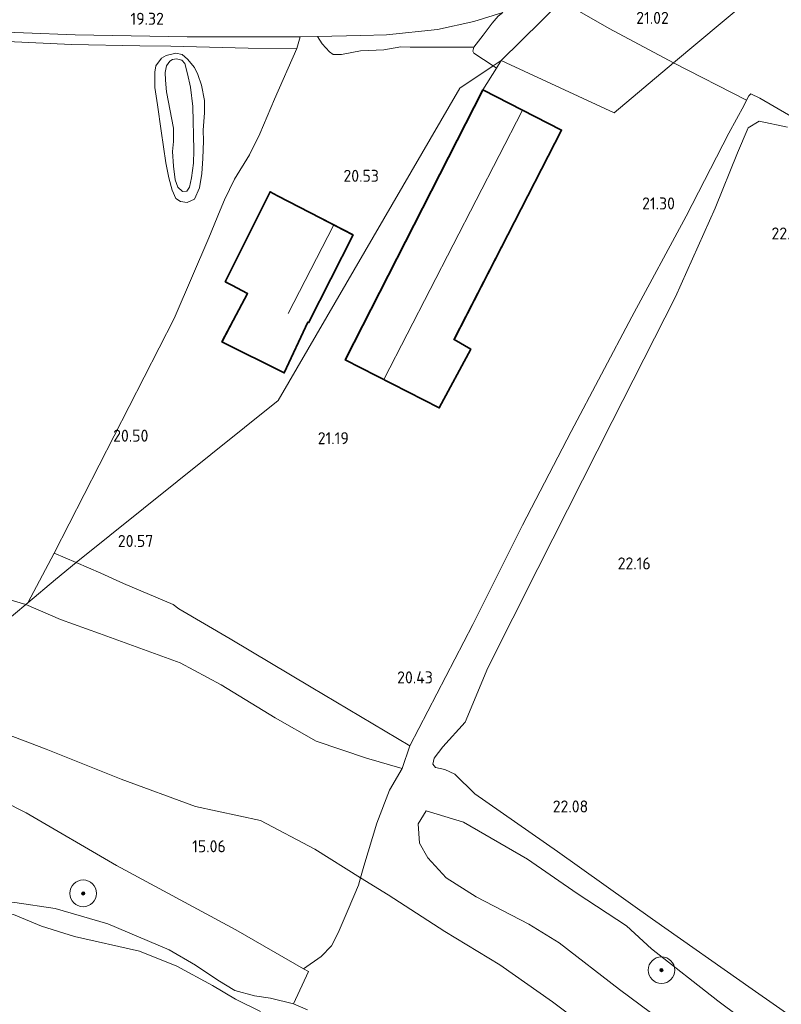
# Model space of a CAD drawing. Extents: x 196936 to 200438, y 361224 to 364196.
# Tile 232 of 256: x 198688 to 198802, y 363225 to 363372. Entities that reach past the tile are written whole.
import ezdxf
from ezdxf.enums import TextEntityAlignment as Align

# ---------------------------------------------------------------- set-up
doc = ezdxf.new("R2010")
doc.units = 0
for name, color, linetype, lineweight in [('B-ME-GR-BOOM-S', 90, 'Continuous', 25), ('B-ME-GR-BOS-GV', 40, 'Continuous', 13), ('B-ME-GR-BOUWLAND_AKKERBOUW-GV', 80, 'Continuous', 13), ('B-ME-GR-GRAS-GV', 60, 'Continuous', 13), ('B-ME-GR-HAAG-G', 90, 'GR-HAAG1', 13), ('B-ME-GR-STRUIK-GV', 90, 'Continuous', 13), ('B-ME-GW-TALUD_KRUIN-G', 90, 'Continuous', 18), ('B-ME-GW-TALUD_TEEN-G', 90, 'Continuous', 18), ('B-ME-IE-TERREINAFSCHEIDING_DOORGANG-G', 210, 'Continuous', 18), ('B-ME-IE-TERREINAFSCHEIDING_KUNSTMATIG_HEKWERK-G', 20, 'IE-TERREINAFSCHEIDING-KUNSTMATIG', 18), ('B-ME-KG-KADASTRAAL_DAKRAND-G', 170, 'Continuous', 18), ('B-ME-KG-KADASTRAAL_NOK-G', 10, 'Continuous', 18), ('B-ME-OB-OEVERVOORZIENING-G', 7, 'Continuous', 18), ('B-ME-OG-BEBOUWING_LOODS-GV', 7, 'Continuous', 35), ('B-ME-OG-BEBOUWING_SCHUUR-GV', 7, 'Continuous', 35), ('B-ME-OG-HOOGTEPUNT-S', 7, 'Continuous', 25), ('B-ME-OG-TERREIN-GV', 7, 'Continuous', 18), ('B-ME-OG-TERREIN_GROEN-GV', 7, 'Continuous', 18), ('B-ME-OG-WATER_HAVEN-GV', 170, 'Continuous', 18), ('B-ME-VH-VERHARDING_ASFALT-GV', 252, 'Continuous', 18), ('B-ME-VH-VERHARDING_HALFVERHARDING-GV', 252, 'Continuous', 18)]:
    doc.layers.add(name, color=color, linetype=linetype, lineweight=lineweight)
doc.styles.add('NLCS-ISO-ANNOTATIVE-T18', font='NLCS-ISO.ttf', dxfattribs={"height": 1.8})
doc.linetypes.add('GR-HAAG1', pattern='A,6,[176,NLCS.SHX,S=0.125,R=0,X=0,Y=0],-2', length=8)
doc.linetypes.add('IE-TERREINAFSCHEIDING-KUNSTMATIG', pattern='A,4,[82,NLCS.SHX,S=0.75,R=90,X=0,Y=0],4,-2', length=10)

# ---------------------------------------------------------------- blocks, each defined once
blk = doc.blocks.new('SAL-HOOGTELABEL-SO')
at = {"color": 0, "linetype": 'ByBlock', "lineweight": -2, "style": 'NLCS-ISO-ANNOTATIVE-T18'}
blk.add_attdef('HOOGTE', text='', height=1.8, dxfattribs=at).set_placement((2.79, 0), align=Align.RIGHT)
blk = doc.blocks.new('SGR-BOOM_01-SO')
at = {"linetype": 'ByBlock', "lineweight": 18}
h = blk.add_hatch(color=0, dxfattribs=at)
h.dxf.hatch_style = 1
edge = h.paths.add_edge_path()
edge.add_arc((0, 0), 0.25, 0, 360)
at = {"color": 0, "linetype": 'ByBlock', "lineweight": 18}
for radius in [2, 0.25]:
    blk.add_circle((0, 0), radius, dxfattribs=at)

msp = doc.modelspace()

# ---------------------------------------------------------------- linework, layer by layer
at = {"layer": 'B-ME-GR-BOS-GV'}
msp.add_polyline3d([(198810.9, 363217.444, 21.875), (198797.322, 363226.963, 21.971), (198782.417, 363237.449, 21.835), (198768.163, 363247.594, 22.015), (198755.774, 363256.243, 21.821), (198752.794, 363259.161, 21.937), (198751.281, 363259.876, 21.984), (198749.898, 363260.182, 22.064), (198749.494, 363260.674, 22.064), (198749.695, 363261.559, 22.064), (198750.99, 363263.279, 22.05), (198754.35, 363266.961, 22.05), (198757.747, 363275.085, 22.01), (198765.256, 363289.968, 22.153), (198776.354, 363312.009, 22.439), (198785.879, 363330.706, 22.042), (198791.822, 363344.001, 21.915), (198795.121, 363352.252, 21.947), (198796.738, 363356.043, 21.979), (198798.413, 363357.006, 22.01), (198802.617, 363356.138, 21.979)], dxfattribs=at)
at = {"layer": 'B-ME-GR-BOUWLAND_AKKERBOUW-GV'}
msp.add_polyline3d([(198843.269, 363414.062, 21.085), (198785.539, 363365.757, 21.158), (198775.904, 363370.9, 21.055), (198771.486, 363373.467, 20.696), (198768.811, 363375.044, 20.431), (198773.121, 363378.241, 20.363), (198773.934, 363377.806, 20.55), (198775.608, 363378.238, 20.833), (198778.169, 363381.106, 21.168), (198781.374, 363385.751, 21.122), (198786.213, 363394.923, 21.054), (198791.192, 363406.089, 21.023), (198794.706, 363413.915, 20.981), (198797.355, 363419.381, 20.935), (198798.726, 363421.623, 20.955), (198801.398, 363425.112, 21.039), (198804.024, 363428.397, 21.08)], dxfattribs=at)
msp.add_polyline3d([(198896.096, 363395.632, 21.4), (198889.761, 363306.747, 21.477), (198872.926, 363316.715, 21.421), (198848.215, 363331.48, 21.325), (198828.409, 363343.034, 21.189), (198811.983, 363352.607, 21.101), (198798.511, 363360.469, 21.109), (198797.156, 363361.114, 21.085), (198796.864, 363360.795, 21.109), (198796.481, 363360.185, 21.222), (198785.539, 363365.757, 21.158), (198843.269, 363414.062, 21.085), (198852.463, 363421.282, 21.183), (198856.902, 363418.728, 21.183), (198868.8, 363411.833, 21.175), (198878.959, 363405.281, 21.231), (198888.868, 363399.669, 21.327)], close=True, dxfattribs=at)
at = {"layer": 'B-ME-GR-GRAS-GV'}
for points in [[(198768.811, 363375.044, 20.431), (198759.761, 363366.099, 20.603), (198758.568, 363365.309, 20.358), (198755.638, 363367.216, 20.187), (198755.535, 363367.418, 20.164), (198755.515, 363367.515, 20.155), (198755.659, 363368.114, 20.144), (198757.042, 363369.892, 20.081), (198758.406, 363371.702, 20.065), (198759.309, 363372.749, 20.07)], [(198685.782, 363368.977, 19.128), (198695.381, 363368.519, 19.284), (198705.618, 363368.287, 19.518), (198710.256, 363368.282, 19.752), (198721.856, 363367.948, 19.762), (198729.154, 363367.915, 19.908), (198725.799, 363360.318, 20.157), (198723.586, 363355.124, 20.188), (198722.055, 363351.959, 20.178), (198719.776, 363348.326, 20.199), (198718.319, 363345.25, 20.271), (198717.641, 363343.701, 20.303), (198715.938, 363339.562, 20.401), (198710.931, 363327.815, 20.448), (198710.75, 363327.461, 20.448), (198692.803, 363292.278, 20.453), (198688.823, 363284.83, 19.668), (198688.528, 363284.583, 19.634), (198680.029, 363287.072, 19.409)], [(198776.098, 363218.497, 15.537), (198767.451, 363225.073, 15.52), (198759.549, 363230.588, 15.416), (198751.298, 363235.62, 15.353), (198742.805, 363241.078, 15.35), (198738.672, 363243.655, 15.536), (198739.15, 363245.363, 15.899), (198741.094, 363251.812, 17.361), (198743.006, 363256.79, 18.983), (198744.914, 363260.007, 19.95), (198746.046, 363263.415, 20.334), (198755.51, 363281.611, 20.598), (198762.943, 363296.487, 20.965), (198770.236, 363310.526, 21.093), (198779.314, 363327.681, 21.149), (198787.457, 363342.761, 21.229), (198793.847, 363355.2, 21.245), (198796.145, 363359.423, 21.236), (198796.481, 363360.185, 21.222), (198796.864, 363360.795, 21.109), (198797.156, 363361.114, 21.085), (198798.511, 363360.469, 21.109), (198811.983, 363352.607, 21.101)], [(198802.617, 363356.138, 21.979), (198798.413, 363357.006, 22.01), (198796.738, 363356.043, 21.979), (198795.121, 363352.252, 21.947), (198791.822, 363344.001, 21.915), (198785.879, 363330.706, 22.042), (198776.354, 363312.009, 22.439), (198765.256, 363289.968, 22.153), (198757.747, 363275.085, 22.01), (198754.35, 363266.961, 22.05), (198750.99, 363263.279, 22.05), (198749.695, 363261.559, 22.064), (198749.494, 363260.674, 22.064), (198749.898, 363260.182, 22.064), (198751.281, 363259.876, 21.984), (198752.794, 363259.161, 21.937), (198755.774, 363256.243, 21.821), (198768.163, 363247.594, 22.015), (198782.417, 363237.449, 21.835), (198797.322, 363226.963, 21.971), (198810.9, 363217.444, 21.875)], [(198675.078, 363260.199, 15.188), (198688.585, 363253.399, 14.984), (198702.103, 363245.481, 14.949), (198719.983, 363235.828, 15.212), (198730.153, 363230, 15.097), (198730.868, 363229.59, 15.026), (198728.619, 363224.742, 14.882), (198725.202, 363225.599, 14.919), (198722.774, 363225.969, 14.882), (198719.87, 363226.775, 14.918), (198717.3, 363228.326, 14.944), (198713.952, 363230.538, 14.827), (198710.032, 363232.872, 14.818), (198700.819, 363236.767, 14.772), (198692.937, 363239.038, 14.772), (198686.915, 363239.928, 14.772)], [(198730.728, 363223.881, 14.978), (198728.619, 363224.742, 14.882), (198730.868, 363229.59, 15.026), (198730.153, 363230, 15.097), (198732.762, 363231.859, 15.092), (198734.34, 363233.462, 15.084), (198735.327, 363235.408, 15.02), (198736.807, 363238.895, 15.02), (198738.361, 363242.545, 15.3), (198738.672, 363243.655, 15.536), (198742.805, 363241.078, 15.35), (198751.298, 363235.62, 15.353), (198759.549, 363230.588, 15.416), (198767.451, 363225.073, 15.52), (198776.098, 363218.497, 15.537)]]:
    msp.add_polyline3d(points, dxfattribs=at)
for points in [[(198695.913, 363369.938, 19.083), (198712.69, 363369.674, 19.3), (198729.609, 363369.657, 19.735), (198729.154, 363367.915, 19.908), (198721.856, 363367.948, 19.762), (198710.256, 363368.282, 19.752), (198705.618, 363368.287, 19.518), (198695.381, 363368.519, 19.284), (198685.782, 363368.977, 19.128), (198676.842, 363369.283, 18.988), (198665.378, 363369.746, 18.858), (198659.205, 363369.572, 18.817), (198660.474, 363370.574, 18.694), (198661.049, 363371.527, 18.557), (198672.678, 363370.846, 18.727)], [(198711.939, 363367.01, 19.766), (198712.758, 363366.313, 19.798), (198713.813, 363365.064, 19.808), (198714.293, 363364.032, 19.893), (198714.851, 363362.39, 19.877), (198715.299, 363360.123, 19.93), (198715.304, 363358.246, 19.946), (198715.116, 363355.678, 20.009), (198715.156, 363354.097, 20.056), (198715.067, 363351.405, 20.067), (198714.881, 363349.175, 20.04), (198714.555, 363347.036, 20.072), (198713.829, 363345.32, 20.093), (198712.723, 363344.849, 20.135), (198711.686, 363344.97, 20.13), (198710.989, 363345.427, 20.135), (198710.461, 363346.69, 20.109), (198709.961, 363348.513, 20.067), (198709.514, 363350.779, 20.03), (198708.834, 363355.551, 19.893), (198708.239, 363359.448, 19.83), (198707.867, 363362.044, 19.724), (198707.84, 363364.374, 19.719), (198708.027, 363365.328, 19.698), (198708.873, 363366.468, 19.745), (198709.559, 363366.875, 19.772), (198710.985, 363367.196, 19.766)], [(198711.686, 363344.97, 20.13), (198712.723, 363344.849, 20.135), (198713.829, 363345.32, 20.093), (198714.555, 363347.036, 20.072), (198714.881, 363349.175, 20.04), (198715.067, 363351.405, 20.067), (198715.156, 363354.097, 20.056), (198715.116, 363355.678, 20.009), (198715.304, 363358.246, 19.946), (198715.299, 363360.123, 19.93), (198714.851, 363362.39, 19.877), (198714.293, 363364.032, 19.893), (198713.813, 363365.064, 19.808), (198712.758, 363366.313, 19.798), (198711.939, 363367.01, 19.766), (198710.985, 363367.196, 19.766), (198709.559, 363366.875, 19.772), (198708.873, 363366.468, 19.745), (198708.027, 363365.328, 19.698), (198707.84, 363364.374, 19.719), (198707.867, 363362.044, 19.724), (198708.239, 363359.448, 19.83), (198708.834, 363355.551, 19.893), (198709.514, 363350.779, 20.03), (198709.961, 363348.513, 20.067), (198710.461, 363346.69, 20.109), (198710.989, 363345.427, 20.135)], [(198712.653, 363346.542, 20.267), (198712.01, 363346.505, 20.267), (198711.298, 363347.151, 20.267), (198710.901, 363348.248, 20.267), (198710.649, 363350.267, 20.267), (198710.531, 363352.458, 20.278), (198710.671, 363353.98, 20.283), (198710.642, 363355.972, 20.246), (198709.628, 363361.42, 20.156), (198709.458, 363363.167, 20.114), (198709.407, 363364.336, 20.077), (198709.635, 363365.323, 20.056), (198710.092, 363366.02, 20.056), (198710.497, 363366.273, 20.061), (198711.106, 363366.351, 20.061), (198711.912, 363366.182, 20.061), (198712.337, 363365.644, 20.056), (198712.756, 363364.094, 20.061), (198713.197, 363362.091, 20.167), (198713.534, 363359.199, 20.251), (198713.612, 363356.976, 20.267), (198713.641, 363354.983, 20.325), (198713.701, 363352.612, 20.283), (198713.665, 363350.702, 20.272), (198713.372, 363348.522, 20.283), (198713.06, 363347.133, 20.272)], [(198711.298, 363347.151, 20.267), (198712.01, 363346.505, 20.267), (198712.653, 363346.542, 20.267), (198713.06, 363347.133, 20.272), (198713.372, 363348.522, 20.283), (198713.665, 363350.702, 20.272), (198713.701, 363352.612, 20.283), (198713.641, 363354.983, 20.325), (198713.612, 363356.976, 20.267), (198713.534, 363359.199, 20.251), (198713.197, 363362.091, 20.167), (198712.756, 363364.094, 20.061), (198712.337, 363365.644, 20.056), (198711.912, 363366.182, 20.061), (198711.106, 363366.351, 20.061), (198710.497, 363366.273, 20.061), (198710.092, 363366.02, 20.056), (198709.635, 363365.323, 20.056), (198709.407, 363364.336, 20.077), (198709.458, 363363.167, 20.114), (198709.628, 363361.42, 20.156), (198710.642, 363355.972, 20.246), (198710.671, 363353.98, 20.283), (198710.531, 363352.458, 20.278), (198710.649, 363350.267, 20.267), (198710.901, 363348.248, 20.267)], [(198759.761, 363366.099, 20.603), (198759.066, 363364.985, 20.387), (198758.568, 363365.309, 20.358)], [(198693.008, 363288.332, 20.06), (198688.823, 363284.83, 19.668), (198692.803, 363292.278, 20.453), (198696.074, 363290.897, 20.527)], [(198688.528, 363284.583, 19.634), (198671.446, 363270.29, 15.326), (198669.291, 363270.805, 15.287), (198665.988, 363271.831, 15.316), (198660.645, 363273.794, 15.559), (198662.055, 363278.054, 16.209), (198665.465, 363288.197, 18.302), (198666.557, 363291.997, 19.3), (198669.73, 363290.731, 19.31), (198672.993, 363289.39, 19.362), (198680.029, 363287.072, 19.409)], [(198746.046, 363263.415, 20.334), (198744.914, 363260.007, 19.95), (198739.587, 363261.567, 19.645), (198732.022, 363264.14, 19.492), (198725.901, 363267.614, 19.605), (198717.806, 363272.534, 19.589), (198711.649, 363275.852, 19.548), (198699.562, 363280.26, 19.508), (198693.724, 363282.357, 19.448), (198688.528, 363284.583, 19.634), (198688.823, 363284.83, 19.668), (198693.008, 363288.332, 20.06), (198696.074, 363290.897, 20.527), (198699.778, 363289.315, 20.449), (198703.162, 363287.759, 20.529), (198710.586, 363284.571, 20.689), (198711.448, 363283.922, 20.65), (198719.17, 363279.456, 20.591), (198731.28, 363272.218, 20.343)], [(198739.15, 363245.363, 15.899), (198738.672, 363243.655, 15.536), (198731.834, 363247.958, 15.521), (198723.672, 363252.24, 15.577), (198713.949, 363254.338, 15.626), (198702.829, 363258.429, 15.342), (198691.584, 363262.938, 15.358), (198681.968, 363266.569, 15.358), (198671.446, 363270.29, 15.326), (198688.528, 363284.583, 19.634), (198693.724, 363282.357, 19.448), (198699.562, 363280.26, 19.508), (198711.649, 363275.852, 19.548), (198717.806, 363272.534, 19.589), (198725.901, 363267.614, 19.605), (198732.022, 363264.14, 19.492), (198739.587, 363261.567, 19.645), (198744.914, 363260.007, 19.95), (198743.006, 363256.79, 18.983), (198741.094, 363251.812, 17.361)], [(198732.762, 363231.859, 15.092), (198730.153, 363230, 15.097), (198719.983, 363235.828, 15.212), (198702.103, 363245.481, 14.949), (198688.585, 363253.399, 14.984), (198675.078, 363260.199, 15.188), (198665.933, 363265.678, 15.312), (198671.446, 363270.29, 15.326), (198681.968, 363266.569, 15.358), (198691.584, 363262.938, 15.358), (198702.829, 363258.429, 15.342), (198713.949, 363254.338, 15.626), (198723.672, 363252.24, 15.577), (198731.834, 363247.958, 15.521), (198738.672, 363243.655, 15.536), (198738.361, 363242.545, 15.3), (198736.807, 363238.895, 15.02), (198735.327, 363235.408, 15.02), (198734.34, 363233.462, 15.084)], [(198786.58, 363220.158, 17.268), (198794.961, 363214.581, 17.208), (198798.426, 363215.442, 17.888), (198800.471, 363216.864, 18.599), (198800.749, 363217.802, 18.909), (198798.309, 363220.676, 19.187), (198792.204, 363225.195, 19.123), (198782.251, 363233.005, 19.171), (198778.54, 363236.429, 19.656), (198771.134, 363241.296, 19.775), (198763.672, 363246.425, 19.652), (198754.089, 363251.968, 19.556), (198748.49, 363253.661, 19.111), (198747.299, 363251.746, 18.412), (198747.51, 363248.84, 17.554), (198748.769, 363246.614, 17.2), (198751.509, 363243.62, 17.093), (198755.978, 363240.771, 17.141), (198763.875, 363236.705, 17.2), (198768.432, 363233.875, 17.208), (198777.476, 363226.901, 17.232)]]:
    msp.add_polyline3d(points, close=True, dxfattribs=at)
at = {"layer": 'B-ME-GR-HAAG-G'}
for points in [[(198759.761, 363366.099, 20.603), (198768.811, 363375.044, 20.431), (198771.486, 363373.467, 20.696), (198775.904, 363370.9, 21.055), (198785.539, 363365.757, 21.158)], [(198785.539, 363365.757, 21.158), (198796.481, 363360.185, 21.222)]]:
    msp.add_polyline3d(points, dxfattribs=at)
at = {"layer": 'B-ME-GR-STRUIK-GV'}
msp.add_polyline3d([(198798.426, 363215.442, 17.888), (198794.961, 363214.581, 17.208), (198786.58, 363220.158, 17.268), (198777.476, 363226.901, 17.232), (198768.432, 363233.875, 17.208), (198763.875, 363236.705, 17.2), (198755.978, 363240.771, 17.141), (198751.509, 363243.62, 17.093), (198748.769, 363246.614, 17.2), (198747.51, 363248.84, 17.554), (198747.299, 363251.746, 18.412), (198748.49, 363253.661, 19.111), (198754.089, 363251.968, 19.556), (198763.672, 363246.425, 19.652), (198771.134, 363241.296, 19.775), (198778.54, 363236.429, 19.656), (198782.251, 363233.005, 19.171), (198792.204, 363225.195, 19.123), (198798.309, 363220.676, 19.187), (198800.749, 363217.802, 18.909), (198800.471, 363216.864, 18.599)], close=True, dxfattribs=at)
at = {"layer": 'B-ME-GW-TALUD_KRUIN-G'}
msp.add_polyline3d([(198712.01, 363346.505, 20.267), (198711.298, 363347.151, 20.267), (198710.901, 363348.248, 20.267), (198710.649, 363350.267, 20.267), (198710.531, 363352.458, 20.278), (198710.671, 363353.98, 20.283), (198710.642, 363355.972, 20.246), (198709.628, 363361.42, 20.156), (198709.458, 363363.167, 20.114), (198709.407, 363364.336, 20.077), (198709.635, 363365.323, 20.056), (198710.092, 363366.02, 20.056), (198710.497, 363366.273, 20.061), (198711.106, 363366.351, 20.061), (198711.912, 363366.182, 20.061), (198712.337, 363365.644, 20.056), (198712.756, 363364.094, 20.061), (198713.197, 363362.091, 20.167), (198713.534, 363359.199, 20.251), (198713.612, 363356.976, 20.267), (198713.641, 363354.983, 20.325), (198713.701, 363352.612, 20.283), (198713.665, 363350.702, 20.272), (198713.372, 363348.522, 20.283), (198713.06, 363347.133, 20.272), (198712.653, 363346.542, 20.267)], close=True, dxfattribs=at)
for points in [[(198755.774, 363256.243, 21.821), (198752.794, 363259.161, 21.937), (198751.281, 363259.876, 21.984), (198749.898, 363260.182, 22.064), (198749.494, 363260.674, 22.064), (198749.695, 363261.559, 22.064), (198750.99, 363263.279, 22.05), (198754.35, 363266.961, 22.05), (198757.747, 363275.085, 22.01), (198765.256, 363289.968, 22.153), (198776.354, 363312.009, 22.439), (198785.879, 363330.706, 22.042), (198791.822, 363344.001, 21.915), (198795.121, 363352.252, 21.947), (198796.738, 363356.043, 21.979), (198798.413, 363357.006, 22.01), (198802.617, 363356.138, 21.979)], [(198744.914, 363260.007, 19.95), (198739.587, 363261.567, 19.645), (198732.022, 363264.14, 19.492), (198725.901, 363267.614, 19.605), (198717.806, 363272.534, 19.589), (198711.649, 363275.852, 19.548), (198699.562, 363280.26, 19.508), (198693.724, 363282.357, 19.448), (198688.528, 363284.583, 19.634)], [(198838.352, 363198.741, 21.98), (198810.9, 363217.444, 21.875), (198797.322, 363226.963, 21.971), (198782.417, 363237.449, 21.835), (198768.163, 363247.594, 22.015), (198755.774, 363256.243, 21.821)], [(198730.728, 363223.881, 14.978), (198728.619, 363224.742, 14.882), (198725.202, 363225.599, 14.919), (198722.774, 363225.969, 14.882), (198719.87, 363226.775, 14.918), (198717.3, 363228.326, 14.944), (198713.952, 363230.538, 14.827), (198710.032, 363232.872, 14.818), (198700.819, 363236.767, 14.772), (198692.937, 363239.038, 14.772), (198686.915, 363239.928, 14.772), (198681.399, 363239.971, 14.772), (198679.36, 363239.749, 14.928), (198677.022, 363239.755, 14.955), (198674.018, 363240.747, 14.919), (198671.311, 363241.51, 14.919), (198669.531, 363241.843, 14.919), (198665.339, 363241.541, 14.909), (198662.646, 363241.847, 14.937), (198659.954, 363242.738, 14.9)]]:
    msp.add_polyline3d(points, dxfattribs=at)
at = {"layer": 'B-ME-GW-TALUD_TEEN-G'}
msp.add_polyline3d([(198712.723, 363344.849, 20.135), (198711.686, 363344.97, 20.13), (198710.989, 363345.427, 20.135), (198710.461, 363346.69, 20.109), (198709.961, 363348.513, 20.067), (198709.514, 363350.779, 20.03), (198708.834, 363355.551, 19.893), (198708.239, 363359.448, 19.83), (198707.867, 363362.044, 19.724), (198707.84, 363364.374, 19.719), (198708.027, 363365.328, 19.698), (198708.873, 363366.468, 19.745), (198709.559, 363366.875, 19.772), (198710.985, 363367.196, 19.766), (198711.939, 363367.01, 19.766), (198712.758, 363366.313, 19.798), (198713.813, 363365.064, 19.808), (198714.293, 363364.032, 19.893), (198714.851, 363362.39, 19.877), (198715.299, 363360.123, 19.93), (198715.304, 363358.246, 19.946), (198715.116, 363355.678, 20.009), (198715.156, 363354.097, 20.056), (198715.067, 363351.405, 20.067), (198714.881, 363349.175, 20.04), (198714.555, 363347.036, 20.072), (198713.829, 363345.32, 20.093)], close=True, dxfattribs=at)
for points in [[(198889.761, 363306.747, 21.477), (198872.926, 363316.715, 21.421), (198848.215, 363331.48, 21.325), (198828.409, 363343.034, 21.189), (198811.983, 363352.607, 21.101), (198798.511, 363360.469, 21.109), (198797.156, 363361.114, 21.085), (198796.864, 363360.795, 21.109), (198796.481, 363360.185, 21.222), (198796.145, 363359.423, 21.236)], [(198671.446, 363270.29, 15.326), (198681.968, 363266.569, 15.358), (198691.584, 363262.938, 15.358), (198702.829, 363258.429, 15.342), (198713.949, 363254.338, 15.626), (198723.672, 363252.24, 15.577), (198731.834, 363247.958, 15.521), (198738.672, 363243.655, 15.536), (198742.805, 363241.078, 15.35), (198751.298, 363235.62, 15.353), (198759.549, 363230.588, 15.416), (198767.451, 363225.073, 15.52), (198776.098, 363218.497, 15.537)]]:
    msp.add_polyline3d(points, dxfattribs=at)
at = {"layer": 'B-ME-IE-TERREINAFSCHEIDING_DOORGANG-G'}
msp.add_polyline3d([(198759.761, 363366.099, 20.603), (198759.066, 363364.985, 20.387), (198757.021, 363361.705, 20.604)], dxfattribs=at)
at = {"layer": 'B-ME-IE-TERREINAFSCHEIDING_KUNSTMATIG_HEKWERK-G'}
for points in [[(198696.074, 363290.897, 20.527), (198692.803, 363292.278, 20.453), (198710.75, 363327.461, 20.448), (198710.931, 363327.815, 20.448), (198715.938, 363339.562, 20.401), (198717.641, 363343.701, 20.303), (198718.319, 363345.25, 20.271), (198719.776, 363348.326, 20.199), (198722.055, 363351.959, 20.178), (198723.586, 363355.124, 20.188), (198725.799, 363360.318, 20.157), (198729.154, 363367.915, 19.908), (198721.856, 363367.948, 19.762), (198710.256, 363368.282, 19.752), (198705.618, 363368.287, 19.518), (198695.381, 363368.519, 19.284), (198685.782, 363368.977, 19.128), (198676.842, 363369.283, 18.988), (198665.378, 363369.746, 18.858), (198659.205, 363369.572, 18.817)], [(198796.145, 363359.423, 21.236), (198793.847, 363355.2, 21.245), (198787.457, 363342.761, 21.229), (198779.314, 363327.681, 21.149), (198770.236, 363310.526, 21.093), (198762.943, 363296.487, 20.965), (198755.51, 363281.611, 20.598), (198746.046, 363263.415, 20.334), (198744.914, 363260.007, 19.95)], [(198688.823, 363284.83, 19.668), (198692.803, 363292.278, 20.453)], [(198688.528, 363284.583, 19.634), (198680.029, 363287.072, 19.409), (198672.993, 363289.39, 19.362), (198669.73, 363290.731, 19.31), (198666.557, 363291.997, 19.3)], [(198711.448, 363283.922, 20.65), (198710.586, 363284.571, 20.689), (198703.162, 363287.759, 20.529), (198699.778, 363289.315, 20.449), (198696.074, 363290.897, 20.527)], [(198746.046, 363263.415, 20.334), (198731.28, 363272.218, 20.343), (198719.17, 363279.456, 20.591), (198711.448, 363283.922, 20.65)], [(198744.914, 363260.007, 19.95), (198743.006, 363256.79, 18.983), (198741.094, 363251.812, 17.361), (198739.15, 363245.363, 15.899), (198738.672, 363243.655, 15.536), (198738.361, 363242.545, 15.3), (198736.807, 363238.895, 15.02), (198735.327, 363235.408, 15.02), (198734.34, 363233.462, 15.084), (198732.762, 363231.859, 15.092), (198730.153, 363230, 15.097)]]:
    msp.add_polyline3d(points, dxfattribs=at)
at = {"layer": 'B-ME-KG-KADASTRAAL_DAKRAND-G'}
for points in [[(198750.445, 363314.119, 22.853), (198736.452, 363321.272, 23.141), (198757.043, 363361.638, 23.114), (198768.734, 363355.657, 23.114), (198752.625, 363324.293, 23.138), (198755.152, 363322.832, 22.844)], [(198730.857, 363326.885, 24.65), (198730.74, 363326.959, 24.767), (198727.222, 363319.376, 23.365), (198717.989, 363323.965, 23.393), (198721.81, 363331.22, 24.284), (198719.414, 363332.484, 23.316), (198718.49, 363332.971, 22.983), (198725.15, 363346.369, 22.976), (198726.235, 363345.805, 23.293), (198737.495, 363339.952, 24.628)]]:
    msp.add_polyline3d(points, close=True, dxfattribs=at)
at = {"layer": 'B-ME-KG-KADASTRAAL_NOK-G'}
for points in [[(198742.208, 363318.386, 25.571), (198762.887, 363358.572, 25.574)], [(198727.817, 363328.189, 26.762), (198734.637, 363341.382, 26.762)]]:
    msp.add_polyline3d(points, dxfattribs=at)
at = {"layer": 'B-ME-OB-OEVERVOORZIENING-G'}
msp.add_polyline3d([(198646.234, 363250.878, 14.4), (198648.779, 363249.896, 14.4), (198649.486, 363249.527, 14.4), (198649.777, 363249.291, 14.4), (198652.124, 363247.382, 14.4), (198655.039, 363244.629, 14.4), (198657.298, 363242.7, 14.4), (198660.315, 363240.858, 14.4), (198664.779, 363240.061, 14.4), (198669.802, 363240.642, 14.4), (198672.772, 363239.9, 14.4), (198675.478, 363239.362, 14.4), (198678.574, 363238.202, 14.4), (198681.357, 363238.346, 14.4), (198685.064, 363238.5, 14.4), (198686.695, 363238.142, 14.4), (198690.876, 363236.397, 14.4), (198695.831, 363234.853, 14.4), (198705.552, 363232.651, 14.4), (198711.174, 363230.397, 14.4), (198716.492, 363227.485, 14.4), (198719.952, 363225.477, 14.4), (198723.716, 363223.608, 14.4)], dxfattribs=at)
at = {"layer": 'B-ME-OG-BEBOUWING_LOODS-GV'}
msp.add_polyline3d([(198755.219, 363322.851, 21.029), (198750.466, 363314.052, 21.029), (198736.384, 363321.25, 21.029), (198757.021, 363361.705, 20.604), (198768.801, 363355.679, 21.133), (198752.691, 363324.312, 20.765)], close=True, dxfattribs=at)
at = {"layer": 'B-ME-OG-BEBOUWING_SCHUUR-GV'}
msp.add_polyline3d([(198737.562, 363339.974, 20.706), (198730.877, 363326.813, 20.903), (198730.762, 363326.886, 20.899), (198727.246, 363319.308, 20.84), (198717.921, 363323.943, 20.551), (198721.742, 363331.199, 20.459), (198719.39, 363332.44, 20.38), (198718.423, 363332.95, 20.278), (198725.128, 363346.437, 20.073), (198726.258, 363345.85, 20.141)], close=True, dxfattribs=at)
at = {"layer": 'B-ME-OG-TERREIN-GV'}
for points in [[(198785.539, 363365.757, 21.158), (198776.646, 363358.276, 21.068), (198760.469, 363365.777, 20.504), (198759.761, 363366.099, 20.603), (198768.811, 363375.044, 20.431), (198771.486, 363373.467, 20.696), (198775.904, 363370.9, 21.055)], [(198734.043, 363367.418, 19.851), (198734.554, 363367.024, 19.909), (198735.818, 363367.025, 19.924), (198738.667, 363367.546, 19.93), (198742.182, 363367.729, 19.924), (198744.688, 363368.179, 19.95), (198746.13, 363368.122, 19.997), (198755.659, 363368.114, 20.144), (198755.515, 363367.515, 20.155), (198755.535, 363367.418, 20.164), (198755.638, 363367.216, 20.187), (198758.568, 363365.309, 20.358), (198753.528, 363361.969, 20.417), (198726.338, 363315.186, 20.924), (198696.074, 363290.897, 20.527), (198692.803, 363292.278, 20.453), (198710.75, 363327.461, 20.448), (198710.931, 363327.815, 20.448), (198715.938, 363339.562, 20.401), (198717.641, 363343.701, 20.303), (198718.319, 363345.25, 20.271), (198719.776, 363348.326, 20.199), (198722.055, 363351.959, 20.178), (198723.586, 363355.124, 20.188), (198725.799, 363360.318, 20.157), (198729.154, 363367.915, 19.908), (198729.609, 363369.657, 19.735), (198732.23, 363369.712, 19.752), (198732.916, 363368.591, 19.773)], [(198760.469, 363365.777, 20.504), (198776.646, 363358.276, 21.068), (198785.539, 363365.757, 21.158), (198796.481, 363360.185, 21.222), (198796.145, 363359.423, 21.236), (198793.847, 363355.2, 21.245), (198787.457, 363342.761, 21.229), (198779.314, 363327.681, 21.149), (198770.236, 363310.526, 21.093), (198762.943, 363296.487, 20.965), (198755.51, 363281.611, 20.598), (198746.046, 363263.415, 20.334), (198731.28, 363272.218, 20.343), (198719.17, 363279.456, 20.591), (198711.448, 363283.922, 20.65), (198710.586, 363284.571, 20.689), (198703.162, 363287.759, 20.529), (198699.778, 363289.315, 20.449), (198696.074, 363290.897, 20.527), (198726.338, 363315.186, 20.924), (198753.528, 363361.969, 20.417), (198758.568, 363365.309, 20.358), (198759.066, 363364.985, 20.387), (198759.761, 363366.099, 20.603)], [(198736.384, 363321.25, 21.029), (198750.466, 363314.052, 21.029), (198755.219, 363322.851, 21.029), (198752.691, 363324.312, 20.765), (198768.801, 363355.679, 21.133), (198757.021, 363361.705, 20.604)], [(198717.921, 363323.943, 20.551), (198727.246, 363319.308, 20.84), (198730.762, 363326.886, 20.899), (198730.877, 363326.813, 20.903), (198737.562, 363339.974, 20.706), (198726.258, 363345.85, 20.141), (198725.128, 363346.437, 20.073), (198718.423, 363332.95, 20.278), (198719.39, 363332.44, 20.38), (198721.742, 363331.199, 20.459)]]:
    msp.add_polyline3d(points, close=True, dxfattribs=at)
at = {"layer": 'B-ME-OG-TERREIN_GROEN-GV'}
for points in [[(198686.915, 363239.928, 14.772), (198692.937, 363239.038, 14.772), (198700.819, 363236.767, 14.772), (198710.032, 363232.872, 14.818), (198713.952, 363230.538, 14.827), (198717.3, 363228.326, 14.944), (198719.87, 363226.775, 14.918), (198722.774, 363225.969, 14.882), (198725.202, 363225.599, 14.919), (198728.619, 363224.742, 14.882), (198730.728, 363223.881, 14.978)], [(198723.716, 363223.608, 14.4), (198719.952, 363225.477, 14.4), (198716.492, 363227.485, 14.4), (198711.174, 363230.397, 14.4), (198705.552, 363232.651, 14.4), (198695.831, 363234.853, 14.4), (198690.876, 363236.397, 14.4), (198686.695, 363238.142, 14.4)]]:
    msp.add_polyline3d(points, dxfattribs=at)
at = {"layer": 'B-ME-OG-WATER_HAVEN-GV'}
msp.add_polyline3d([(198686.695, 363238.142, 14.4), (198690.876, 363236.397, 14.4), (198695.831, 363234.853, 14.4), (198705.552, 363232.651, 14.4), (198711.174, 363230.397, 14.4), (198716.492, 363227.485, 14.4), (198719.952, 363225.477, 14.4), (198723.716, 363223.608, 14.4)], dxfattribs=at)
at = {"layer": 'B-ME-VH-VERHARDING_ASFALT-GV'}
msp.add_polyline3d([(198759.979, 363373.315, 20.018), (198755.667, 363371.965, 19.997), (198750.218, 363370.771, 19.919), (198742.568, 363369.978, 19.877), (198738.739, 363369.849, 19.794), (198732.23, 363369.712, 19.752), (198729.609, 363369.657, 19.735), (198712.69, 363369.674, 19.3), (198695.913, 363369.938, 19.083), (198672.678, 363370.846, 18.727), (198661.049, 363371.527, 18.557), (198659.199, 363371.215, 18.504), (198657.589, 363370.686, 18.43), (198652.454, 363371.357, 18.373), (198645.955, 363371.972, 18.186), (198644.342, 363372.388, 18.101)], dxfattribs=at)
at = {"layer": 'B-ME-VH-VERHARDING_HALFVERHARDING-GV'}
msp.add_polyline3d([(198757.042, 363369.892, 20.081), (198755.659, 363368.114, 20.144), (198746.13, 363368.122, 19.997), (198744.688, 363368.179, 19.95), (198742.182, 363367.729, 19.924), (198738.667, 363367.546, 19.93), (198735.818, 363367.025, 19.924), (198734.554, 363367.024, 19.909), (198734.043, 363367.418, 19.851), (198732.916, 363368.591, 19.773), (198732.23, 363369.712, 19.752), (198738.739, 363369.849, 19.794), (198742.568, 363369.978, 19.877), (198750.218, 363370.771, 19.919), (198755.667, 363371.965, 19.997), (198759.979, 363373.315, 20.018), (198759.309, 363372.749, 20.07), (198758.406, 363371.702, 20.065)], close=True, dxfattribs=at)

# ---------------------------------------------------------------- block references
at = {"layer": 'B-ME-GR-BOOM-S'}
for p in [(198697.131, 363241.315, 14.378), (198783.755, 363229.808, 18.679)]:
    msp.add_blockref('SGR-BOOM_01-SO', p, dxfattribs=at)
at = {"layer": 'B-ME-OG-HOOGTEPUNT-S'}
for p, values in [((198782.067, 363371.6, 21.021), {'HOOGTE': '21.02'}), ((198706.43, 363371.463, 19.317), {'HOOGTE': '19.32'}), ((198738.636, 363347.929, 20.525), {'HOOGTE': '20.53'}), ((198782.984, 363343.795, 21.303), {'HOOGTE': '21.30'}), ((198802.791, 363339.291, 22.338), {'HOOGTE': '22.34'}), ((198704.11, 363308.992, 20.495), {'HOOGTE': '20.50'}), ((198734.136, 363308.614, 21.187), {'HOOGTE': '21.19'}), ((198704.839, 363293.214, 20.569), {'HOOGTE': '20.57'}), ((198779.357, 363289.854, 22.16), {'HOOGTE': '22.16'}), ((198746.724, 363272.775, 20.434), {'HOOGTE': '20.43'}), ((198769.995, 363253.433, 22.08), {'HOOGTE': '22.08'}), ((198715.698, 363247.466, 15.058), {'HOOGTE': '15.06'})]:
    msp.add_blockref('SAL-HOOGTELABEL-SO', p, dxfattribs=at).add_auto_attribs(values)

doc.saveas('drawing.dxf')
